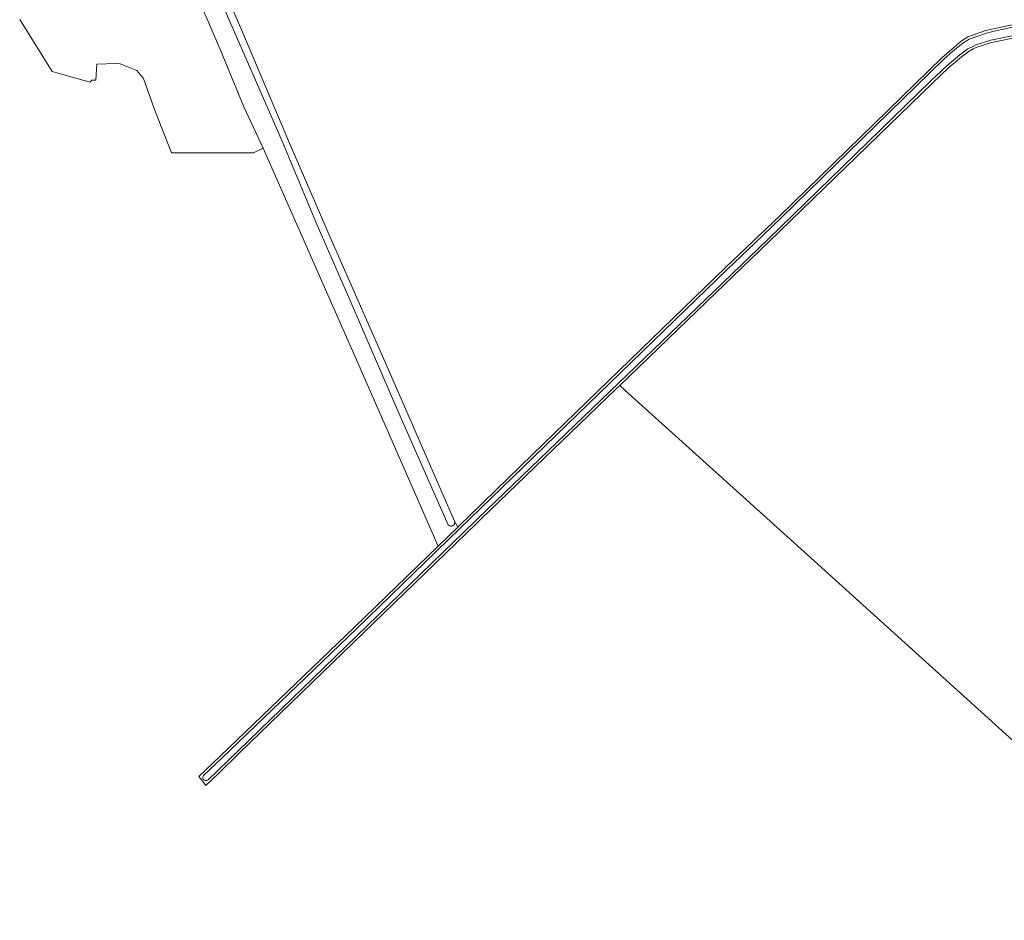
# Model space of a CAD drawing. Extents: x 142153 to 144711, y 416041 to 417656.
# Tile 2 of 25: x 142725 to 143239, y 416146 to 416616. Entities that reach past the tile are written whole.
import ezdxf

# ---------------------------------------------------------------- set-up
doc = ezdxf.new("R2010")
doc.units = 0
for name, color, linetype, lineweight in [('B-PV-GR-GRAS-GV', 252, 'Continuous', 13), ('B-PV-OG-TERREIN_ERF-GV', 7, 'Continuous', 18), ('B-PV-OG-WATER_GREPPEL-GV', 160, 'Continuous', 18), ('B-PV-OG-WATER_SLOOT-GV', 120, 'Continuous', 18)]:
    doc.layers.add(name, color=color, linetype=linetype, lineweight=lineweight)

msp = doc.modelspace()

# ---------------------------------------------------------------- linework, layer by layer
at = {"layer": 'B-PV-GR-GRAS-GV'}
for points in [[(142827.245, 416641.054), (142838.955, 416614.091), (142841.995, 416606.932), (142865.6, 416551.358), (142887.258, 416501.058), (142917.141, 416433.133), (142951.72, 416354.11), (142953.399, 416351.01), (142953.71, 416351.312), (142992.393, 416388.819), (143065.762, 416459.961), (143093.229, 416486.593), (143107.287, 416500), (143121.206, 416513.31), (143205.904, 416595.942), (143211.126, 416600.498), (143216.156, 416604.652), (143219.596, 416606.877), (143228.879, 416610.093), (143232.948, 416611.099), (143254.527, 416615.759)], [(142724.743, 416615.851), (142741.749, 416588.704), (142747.76, 416587.051), (142761.447, 416583.287), (142762.433, 416584.294), (142764.451, 416584.17), (142764.969, 416592.566), (142774.921, 416592.964), (142776.319, 416593.051), (142785.866, 416589.21), (142789.348, 416585.195), (142795.113, 416568.976), (142804.035, 416546.319), (142846.691, 416546.319), (142851.736, 416548.733), (142841.645, 416570.349), (142829.5, 416599.956), (142819.34, 416623.769)], [(143247.366, 416607.043), (143231.941, 416603.869), (143224.288, 416601.474), (143222.385, 416600.527), (143220.197, 416599.439), (143216.202, 416596.468), (143209.547, 416590.674), (143201.222, 416582.89), (143115.935, 416500), (143088.078, 416473.198), (143038.08, 416425.095), (143037.933, 416424.954), (143040.591, 416422.398), (143135.813, 416336.453), (143230.095, 416251.26), (143346.529, 416145.789)]]:
    msp.add_lwpolyline(points, dxfattribs=at)
at = {"layer": 'B-PV-OG-TERREIN_ERF-GV'}
for points in [[(142801.421, 416701.176), (142799.293, 416707.009), (142796.731, 416700.533), (142795.089, 416699.865), (142788.599, 416697.223), (142787.09, 416696.609), (142789.588, 416692.717), (142803.148, 416661.472), (142819.34, 416623.769), (142829.5, 416599.956), (142841.645, 416570.349), (142851.736, 416548.733)], [(142948.377, 416352.263), (142922.676, 416410.387), (142896.992, 416469.642), (142880.038, 416508.651), (142861.671, 416552.392), (142829.579, 416626.19), (142804.858, 416683.107), (142798.74, 416699.701)], [(142851.736, 416548.733), (142854.503, 416542.806), (142900.44, 416438.282), (142943.158, 416341.08), (142953.399, 416351.01), (142951.72, 416354.11)]]:
    msp.add_lwpolyline(points, dxfattribs=at)
msp.add_lwpolyline([(142951.72, 416354.11, -0.8617063), (142948.377, 416352.263)], format="xyb", dxfattribs=at)
at = {"layer": 'B-PV-OG-WATER_GREPPEL-GV'}
for points in [[(142798.74, 416699.701), (142804.858, 416683.107), (142829.579, 416626.19), (142861.671, 416552.392), (142880.038, 416508.651), (142896.992, 416469.642), (142922.676, 416410.387), (142948.377, 416352.263)], [(142951.72, 416354.11), (142917.141, 416433.133), (142887.258, 416501.058), (142865.6, 416551.358), (142841.995, 416606.932), (142838.955, 416614.091), (142827.245, 416641.054)]]:
    msp.add_lwpolyline(points, dxfattribs=at)
msp.add_lwpolyline([(142948.377, 416352.263, 0.8617063), (142951.72, 416354.11)], format="xyb", dxfattribs=at)
at = {"layer": 'B-PV-OG-WATER_SLOOT-GV'}
for points in [[(143254.527, 416615.759), (143232.948, 416611.099), (143228.879, 416610.093), (143219.596, 416606.877), (143216.156, 416604.652), (143211.126, 416600.498), (143205.904, 416595.942), (143121.206, 416513.31), (143107.287, 416500), (143093.229, 416486.593), (143065.762, 416459.961), (142992.393, 416388.819), (142953.71, 416351.312), (142953.399, 416351.01), (142943.158, 416341.08), (142899.536, 416298.782), (142829.402, 416231.424), (142818.295, 416220.885), (142819.648, 416219.056)], [(142820.742, 416221.411), (142830.297, 416230.481), (142900.439, 416297.847), (142954.304, 416350.077), (142993.298, 416387.886), (143066.667, 416459.028), (143094.13, 416485.656), (143108.185, 416499.06), (143122.109, 416512.375), (143206.786, 416594.986), (143211.967, 416599.507), (143216.926, 416603.601), (143220.17, 416605.7), (143229.249, 416608.845), (143233.241, 416609.832), (143254.792, 416614.486)], [(142819.648, 416219.056), (142820.146, 416218.382), (142821.802, 416216.144), (142828.658, 416222.594), (142839.508, 416233.114), (142963.061, 416352.907), (142963.286, 416353.126), (142964.897, 416354.688), (142965.544, 416355.31), (143035.614, 416422.723), (143037.933, 416424.954), (143038.08, 416425.095), (143088.078, 416473.198), (143115.935, 416500), (143201.222, 416582.89), (143209.547, 416590.674), (143216.202, 416596.468), (143220.197, 416599.439), (143222.385, 416600.527), (143224.288, 416601.474), (143231.941, 416603.869), (143247.366, 416607.043)], [(143247.094, 416608.314), (143231.615, 416605.129), (143223.801, 416602.684), (143221.806, 416601.691), (143219.514, 416600.551), (143215.386, 416597.481), (143208.676, 416591.639), (143200.325, 416583.831), (143115.029, 416500.932), (143087.177, 416474.135), (143037.179, 416426.032), (142963.994, 416355.623), (142962.381, 416354.059), (142838.603, 416234.047), (142823.102, 416219.177)]]:
    msp.add_lwpolyline(points, dxfattribs=at)
msp.add_lwpolyline([(142823.102, 416219.177, -1), (142820.742, 416221.411)], format="xyb", dxfattribs=at)

doc.saveas('drawing.dxf')
